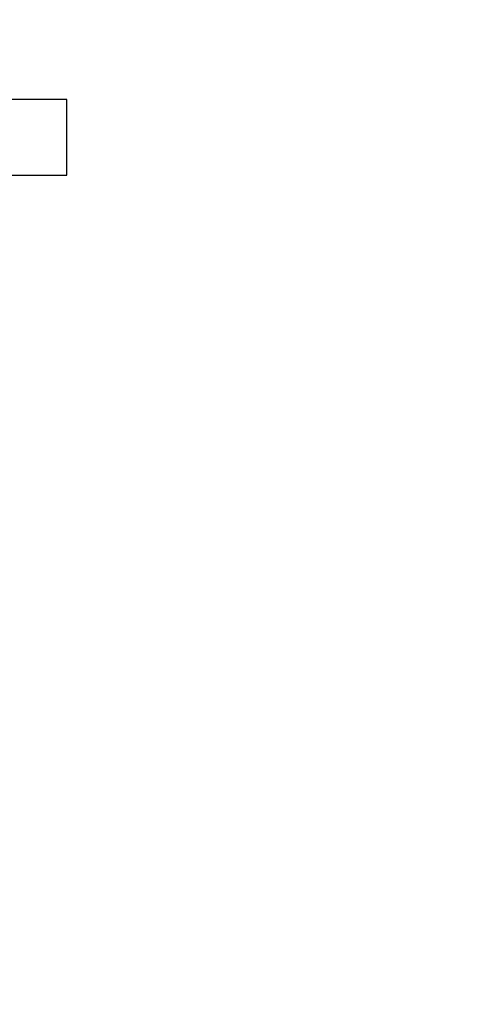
# Model space of a CAD drawing. Header units: millimetres. Extents: x -229 to 1028, y 47 to 3192.
# Tile 9 of 11: x 527 to 694, y 2316 to 2679. Entities that reach past the tile are written whole.
import ezdxf
from ezdxf.enums import TextEntityAlignment as Align

# ---------------------------------------------------------------- set-up
doc = ezdxf.new("R2010")
doc.units = ezdxf.units.MM
doc.layers.add('Default', color=7, linetype='Continuous')
doc.layers.add('DV3_Default', color=7, linetype='Continuous')
doc.styles.add('SEACAD_Arial_Narrow', font='ARIALN.TTF')
doc.dimstyles.new('Croquis', dxfattribs={"dimtxt": 80, "dimasz": 40, "dimexe": 40, "dimexo": 1200, "dimgap": 20, "dimtad": 1, "dimdec": 0, "dimlfac": 0.1, "dimdsep": 46, "dimtxsty": 'SEACAD_Arial_Narrow', "dimblk1": '_SE_BACK_SLASH', "dimblk2": '_SE_BACK_SLASH', "dimsah": 1, "dimcen": 40, "dimse1": 1, "dimse2": 1, "dimadec": 0, "dimazin": 0, "dimtfac": 0.5, "dimtdec": 3, "dimtmove": 0, "dimatfit": 3, "dimfxl": 1, "dimarcsym": 0})

# ---------------------------------------------------------------- blocks, each defined once
blk = doc.blocks.new('SE2')
at = {"layer": 'DV3_Default', "color": 7, "linetype": 'Continuous'}
for p, q in [((544.33, 2649.91), (522.33, 2649.91)), ((544.33, 2621.91), (544.33, 2649.91)), ((289.33, 2621.91), (544.33, 2621.91))]:
    blk.add_line(p, q, dxfattribs=at)
blk = doc.blocks.new('DMBLK32')
at = {"layer": 'Default', "color": 7, "linetype": 'Continuous'}
for p, q in [((313.82, 2731.07), (264.83, 2780.06)), ((568.82, 2731.07), (519.83, 2780.06)), ((289.33, 2755.56), (544.33, 2755.56))]:
    blk.add_line(p, q, dxfattribs=at)
at = {"layer": 'Default', "color": 7, "linetype": 'Continuous', "style": 'SEACAD_Arial_Narrow'}
for s, p in [('Ø', (240.1, 2855.56)), ('26 cm.', (319.01, 2855.56))]:
    blk.add_text(s, height=80, dxfattribs=at).set_placement(p, align=Align.TOP_LEFT)
blk = doc.blocks.new('_SE_BACK_SLASH')
at = {"color": 0}
for p, q in [((-0.5, 0.5), (0.5, -0.5)), ((0, 0), (-1, 0))]:
    blk.add_line(p, q, dxfattribs=at)
blk = doc.blocks.new('DMBLK34')
at = {"layer": 'Default', "color": 7, "linetype": 'Continuous'}
for p, q in [((927.61, 2691.41), (878.62, 2642.42)), ((903.12, 2000.16), (903.12, 2666.91)), ((927.61, 2024.66), (878.62, 1975.67))]:
    blk.add_line(p, q, dxfattribs=at)
at = {"layer": 'Default', "color": 7, "linetype": 'Continuous', "style": 'SEACAD_Arial_Narrow'}
for s, p in [('Para techos máx. 5 m.', (923.12, 2080.45)), ('max. 300cm', (803.12, 2080.45))]:
    blk.add_text(s, height=80, rotation=90, dxfattribs=at).set_placement(p, align=Align.TOP_LEFT)

msp = doc.modelspace()

# ---------------------------------------------------------------- block references
at = {"layer": 'Default'}
msp.add_blockref('SE2', (0, 0), dxfattribs=at)

# ---------------------------------------------------------------- dimensions: what is measured, and where the dimension line sits
at = {"layer": 'Default', "color": 7, "linetype": 'Continuous'}
for base, p1, p2, angle, text, picture, middle, dimtype in [((903.12, 2666.91), (422.83, 2000.16), (522.33, 2666.91), 90, '\\A1;max. 300cm {}\\XPara techos máx. 5 m.', 'DMBLK34', (903.12, 2333.54), 160), ((289.32786441, 2755.56355716), (289.32786441, 2621.91133202), (544.32786441, 2621.91133202), 0, '\\A1;Ø <>', 'DMBLK32', (416.82786203, 2755.56355716), 161)]:
    dim = msp.add_linear_dim(base=base, p1=p1, p2=p2, angle=angle, text=text, dimstyle='Croquis', dxfattribs=at)
    dim.commit()
    dim.dimension.update_dxf_attribs({"geometry": picture, "text_midpoint": middle, "dimtype": dimtype})

doc.saveas('drawing.dxf')
